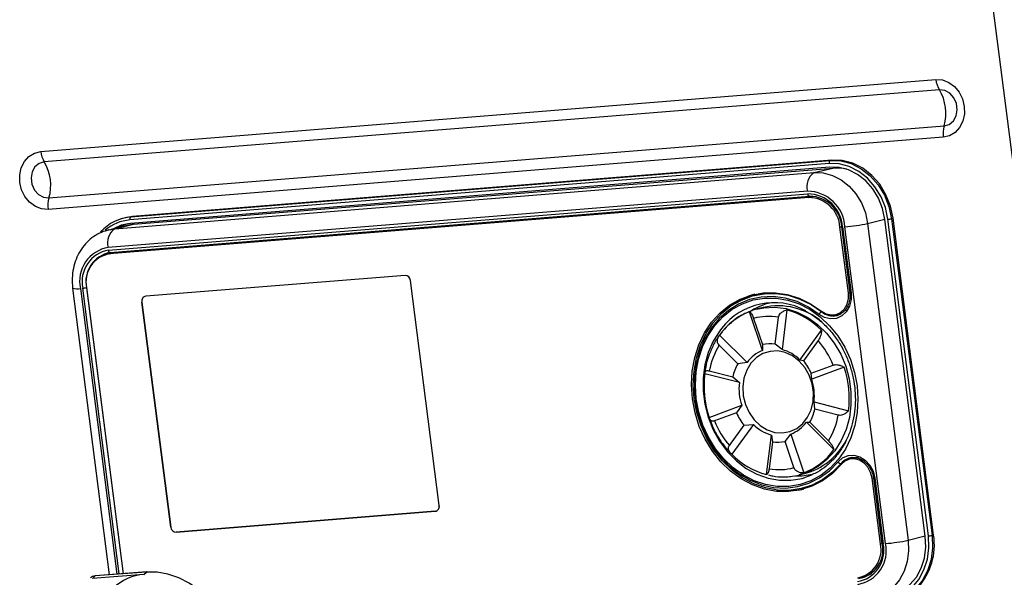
# Model space of a CAD drawing. Header units: millimetres. Extents: x 9 to 583, y 10 to 410.
# Tile 47 of 122: x 241 to 277, y 79 to 99. Entities that reach past the tile are written whole.
import ezdxf

# ---------------------------------------------------------------- set-up
doc = ezdxf.new("R2010")
doc.units = ezdxf.units.MM

msp = doc.modelspace()

# ---------------------------------------------------------------- linework, layer by layer
at = {"color": 7, "linetype": 'Continuous', "lineweight": 25}
for p, q in [((280.679, 65.2365), (272.8766, 126.2701)), ((241.8549, 93.997), (274.2572, 96.6079)), ((274.3856, 96.2348), (241.9833, 93.6239)), ((242.1506, 92.3153), (274.5529, 94.9262)), ((274.5248, 94.5141), (242.1225, 91.9032)), ((270.3962, 93.559), (245.0818, 91.5192)), ((270.4125, 93.4309), (245.0982, 91.3912)), ((245.1195, 91.6306), (270.4339, 93.6704)), ((270.4874, 93.6874), (245.1731, 91.6476)), ((245.2097, 91.3608), (270.524, 93.4005)), ((269.8461, 93.2317), (270.524, 93.4005)), ((270.4339, 93.6704), (270.4874, 93.6874)), ((244.5317, 91.192), (269.8461, 93.2317)), ((269.609, 92.5603), (244.2947, 90.5205)), ((244.3073, 90.4216), (269.6217, 92.4614)), ((269.6602, 92.3281), (244.3459, 90.2883)), ((244.3675, 90.3349), (269.6818, 92.3747)), ((269.7958, 92.3619), (244.4815, 90.3221)), ((269.6602, 92.3281), (269.7958, 92.3619)), ((269.6865, 92.3755), (269.6818, 92.3747)), ((269.9231, 92.3625), (269.7958, 92.3619)), ((245.1731, 91.6476), (244.8075, 91.5756)), ((245.1195, 91.6306), (245.1731, 91.6476)), ((244.9794, 91.3231), (244.3015, 91.1543)), ((244.5317, 91.192), (245.2097, 91.3608)), ((244.8075, 91.5756), (244.7546, 91.5587)), ((245.2097, 91.3608), (244.9794, 91.3231)), ((271.09, 88.8796), (270.7857, 91.2595)), ((270.836, 91.2641), (271.1402, 88.8842)), ((270.883, 91.2638), (271.1872, 88.8839)), ((272.4343, 79.7959), (270.9674, 91.2706)), ((271.7866, 91.3893), (273.2535, 79.9146)), ((273.8753, 80.0613), (272.4084, 91.536)), ((273.9845, 80.0701), (272.5176, 91.5448)), ((272.6523, 91.5642), (272.7093, 91.5778)), ((272.6523, 91.5642), (274.1192, 80.0894)), ((274.1762, 80.1031), (272.7093, 91.5778)), ((244.3479, 90.3002), (244.2123, 90.2665)), ((244.3459, 90.2883), (244.4815, 90.3221)), ((244.4815, 90.3221), (244.3479, 90.3002)), ((255.0419, 89.5112), (245.6587, 88.7551)), ((256.2779, 81.1759), (255.2359, 89.3269)), ((243.0082, 89.0423), (244.3345, 78.6669)), ((243.5138, 89.062), (244.8379, 78.7044)), ((267.7811, 88.8072), (267.6768, 88.7812)), ((245.5152, 88.5437), (246.5572, 80.3926)), ((246.5583, 80.3929), (245.5163, 88.5439)), ((268.2903, 88.5218), (268.2428, 88.5099)), ((267.9859, 86.7898), (267.5147, 88.1937)), ((268.0062, 88.348), (267.7976, 88.296)), ((267.7976, 88.296), (267.8299, 88.3038)), ((268.8665, 88.2566), (268.6875, 86.8224)), ((270.6323, 88.0904), (270.7679, 88.1242)), ((267.6609, 87.9521), (267.9799, 87.0015)), ((268.4371, 87.0227), (268.5583, 87.9938)), ((266.4254, 87.3488), (267.4205, 86.3512)), ((269.3373, 86.4403), (270.1186, 87.5204)), ((267.0841, 86.3066), (266.4103, 86.9821)), ((267.9799, 87.0015), (267.9859, 86.7898)), ((268.6875, 86.8224), (268.4371, 87.0227)), ((269.9957, 87.1487), (269.4668, 86.4174)), ((267.4205, 86.3512), (267.0841, 86.3066)), ((269.4668, 86.4174), (269.3373, 86.4403)), ((269.743, 85.965), (270.538, 86.2606)), ((267.1429, 85.6243), (265.8904, 85.9482)), ((266.0552, 86.0523), (266.9032, 85.833)), ((269.7613, 85.746), (269.743, 85.965)), ((270.9355, 86.1826), (269.7613, 85.746)), ((266.9032, 85.833), (267.1429, 85.6243)), ((269.8458, 84.9254), (271.0983, 84.6016)), ((269.8769, 84.6648), (269.8458, 84.9254)), ((266.0532, 84.3671), (267.2274, 84.8038)), ((267.0371, 84.5328), (266.2421, 84.2372)), ((267.2274, 84.8038), (267.0371, 84.5328)), ((270.7249, 84.4455), (269.8769, 84.6648)), ((270.5634, 83.201), (269.5682, 84.1985)), ((269.5682, 84.1985), (269.696, 84.1912)), ((269.696, 84.1912), (270.3698, 83.5158)), ((266.7844, 83.3491), (267.3133, 84.0804)), ((267.6514, 84.1094), (266.8701, 83.0293)), ((267.3133, 84.0804), (267.6514, 84.1094)), ((268.1222, 82.2932), (268.3012, 83.7274)), ((268.3431, 83.4751), (268.2219, 82.504)), ((268.3012, 83.7274), (268.3431, 83.4751)), ((268.8002, 83.4963), (269.0028, 83.76)), ((269.1192, 82.5457), (268.8002, 83.4963)), ((269.0028, 83.76), (269.474, 82.356)), ((271.2591, 82.8842), (271.1235, 82.8505)), ((269.4206, 82.2393), (269.1815, 82.2324)), ((269.4794, 82.3341), (269.2955, 82.2797)), ((269.2955, 82.2797), (269.5041, 82.3316)), ((269.789, 82.2995), (269.4206, 82.2393)), ((272.2526, 79.7848), (271.9484, 82.1647)), ((271.9986, 82.1693), (272.3029, 79.7894)), ((272.0457, 82.169), (272.3499, 79.7891)), ((269.4163, 81.7945), (269.5206, 81.8205)), ((246.7513, 80.2084), (256.1345, 80.9645)), ((256.1355, 80.9647), (246.7523, 80.2087)), ((274.1192, 80.0894), (274.1762, 80.1031)), ((245.5912, 78.6713), (243.7311, 78.5328)), ((243.8205, 78.6248), (243.7311, 78.5328)), ((245.6806, 78.7633), (243.8205, 78.6248)), ((245.6893, 78.7678), (243.8292, 78.6293)), ((245.5912, 78.6713), (245.6806, 78.7633)), ((271.5541, 78.5803), (271.6897, 78.614))]:
    msp.add_line(p, q, dxfattribs=at)
at = {"color": 8, "linetype": 'Continuous', "lineweight": 25}
for p, q in [((270.7857, 91.2595), (270.8501, 91.2755)), ((271.7866, 91.3893), (272.4073, 91.5439)), ((244.3208, 91.159), (244.5317, 91.192)), ((243.2904, 89.0405), (244.6139, 78.6877)), ((244.6983, 78.694), (243.3748, 89.0473)), ((243.5131, 89.0675), (243.5113, 89.067)), ((243.5113, 89.067), (244.8361, 78.7043)), ((271.09, 88.8796), (271.1392, 88.8919)), ((245.5163, 88.5439), (245.5152, 88.5437)), ((270.1426, 88.1942), (270.1284, 88.1906)), ((270.8671, 82.7057), (270.8308, 82.6966)), ((271.9484, 82.1647), (271.9972, 82.1768)), ((256.1345, 80.9645), (256.1355, 80.9647)), ((246.5572, 80.3926), (246.5583, 80.3929)), ((246.7523, 80.2087), (246.7513, 80.2084)), ((273.2535, 79.9146), (273.8743, 80.0692)), ((272.2526, 79.7848), (272.3019, 79.797))]:
    msp.add_line(p, q, dxfattribs=at)
at = {"color": 7, "linetype": 'Continuous', "lineweight": 25, "flags": 128}
for points in [[(274.2572, 96.6079), (274.4929, 96.5908), (274.7216, 96.5036), (274.9278, 96.3521), (275.0975, 96.1468), (275.219, 95.9015), (275.284, 95.633), (275.2882, 95.3596), (275.2313, 95.0999), (275.1171, 94.8716), (274.9534, 94.6904), (274.7514, 94.5684), (274.5248, 94.5141)], [(274.5529, 94.9262), (274.7387, 94.981), (274.8921, 95.1082), (274.9944, 95.2923), (275.0334, 95.5112), (275.0044, 95.7384), (274.9108, 95.9466), (274.7639, 96.1106), (274.5815, 96.2107), (274.3856, 96.2348)], [(242.1225, 91.9032), (241.8868, 91.9203), (241.6581, 92.0075), (241.4519, 92.159), (241.2822, 92.3643), (241.1608, 92.6096), (241.0957, 92.8781), (241.0915, 93.1515), (241.1484, 93.4112), (241.2626, 93.6394), (241.4263, 93.8207), (241.6283, 93.9427), (241.8549, 93.997)], [(241.9833, 93.6239), (241.7974, 93.569), (241.6441, 93.4419), (241.5417, 93.2578), (241.5027, 93.0389), (241.5318, 92.8117), (241.6254, 92.6035), (241.7722, 92.4394), (241.9546, 92.3393), (242.1506, 92.3153)], [(272.5176, 91.5448), (272.4282, 91.9639), (272.2713, 92.3612), (272.0531, 92.7214), (271.7817, 93.0306), (271.4678, 93.2771), (271.1232, 93.4513), (270.7614, 93.5464), (270.3962, 93.559)], [(272.4084, 91.536), (272.3243, 91.9303), (272.1767, 92.3041), (271.9713, 92.6429), (271.716, 92.9339), (271.4207, 93.1657), (271.0966, 93.3296), (270.7561, 93.4191), (270.4125, 93.4309)], [(270.4339, 93.6704), (270.8158, 93.6573), (271.1942, 93.5577), (271.5544, 93.3756), (271.8827, 93.1179), (272.1665, 92.7945), (272.3948, 92.4178), (272.5588, 92.0024), (272.6523, 91.5642)], [(272.7093, 91.5778), (272.6157, 92.0168), (272.4514, 92.4329), (272.2227, 92.8101), (271.9385, 93.134), (271.6097, 93.3921), (271.2489, 93.5746), (270.8699, 93.6743), (270.4874, 93.6874)], [(271.0287, 93.3538), (270.8581, 93.3891), (270.524, 93.4005)], [(269.8461, 93.2317), (270.1802, 93.2203), (270.5111, 93.1332), (270.8263, 92.9739), (271.1135, 92.7484), (271.3617, 92.4655), (271.5613, 92.1361), (271.7048, 91.7727), (271.7866, 91.3893)], [(245.0982, 91.3912), (244.7646, 91.3248), (244.4817, 91.1992)], [(245.0074, 91.381), (244.8709, 91.3441), (244.6112, 91.2314)], [(270.8249, 82.66), (270.5095, 82.3366), (270.1543, 82.0718), (269.7665, 81.871), (269.3538, 81.7381), (268.9243, 81.6758), (268.4867, 81.6853), (268.0497, 81.7664), (267.6219, 81.9176), (267.2119, 82.1358), (266.828, 82.4166), (266.4776, 82.7545), (266.1678, 83.1428), (265.9049, 83.5736), (265.6939, 84.0384), (265.5392, 84.528), (265.4438, 85.0326), (265.4095, 85.5421), (265.4372, 86.0464), (265.5262, 86.5354), (265.6748, 86.9994), (265.88, 87.4291), (266.1377, 87.816), (266.4428, 88.1524), (266.7892, 88.4315), (267.17, 88.6478), (267.5776, 88.797), (268.0038, 88.8761), (268.4403, 88.8836), (268.8783, 88.8192), (269.309, 88.6844), (269.7239, 88.4816), (270.1147, 88.2151)], [(270.8308, 82.6966), (270.5188, 82.3767), (270.1676, 82.1149), (269.7841, 81.9162), (269.3758, 81.7848), (268.9511, 81.7232), (268.5183, 81.7326), (268.0861, 81.8128), (267.663, 81.9623), (267.2576, 82.1781), (266.8778, 82.4559), (266.5313, 82.7901), (266.2249, 83.174), (265.9648, 83.6001), (265.7562, 84.0599), (265.6032, 84.5441), (265.5088, 85.0431), (265.475, 85.547), (265.5023, 86.0457), (265.5904, 86.5294), (265.7373, 86.9883), (265.9403, 87.4133), (266.1951, 87.7959), (266.4969, 88.1286), (266.8394, 88.4047), (267.216, 88.6186), (267.6191, 88.7662), (268.0407, 88.8444), (268.4724, 88.8518), (268.9056, 88.7881), (269.3316, 88.6547), (269.7419, 88.4542), (270.1284, 88.1906)], [(267.7811, 88.8072), (268.145, 88.8704), (268.4496, 88.883)], [(271.1872, 88.8839), (271.1889, 88.6333), (271.1301, 88.3976), (271.0157, 88.1957), (270.8546, 88.0435), (270.6597, 87.9531), (270.4463, 87.9317), (270.2316, 87.981), (270.0323, 88.097)], [(270.1147, 88.2151), (270.2829, 88.1171), (270.4643, 88.0755), (270.6445, 88.0936), (270.8091, 88.1699), (270.9451, 88.2984), (271.0417, 88.4689), (271.0913, 88.6679), (271.09, 88.8796)], [(270.0323, 88.097), (269.644, 88.3606), (269.2313, 88.5586), (268.8029, 88.6869), (268.3679, 88.7428), (267.9356, 88.725), (267.5153, 88.634), (267.1156, 88.4716), (266.7453, 88.2414), (266.4121, 87.9482), (266.1231, 87.5982), (265.8845, 87.1989), (265.7013, 86.7588), (265.5773, 86.2871), (265.5154, 85.794), (265.5166, 85.2898), (265.5811, 84.7853), (265.7075, 84.2912), (265.893, 83.818), (266.1337, 83.3757), (266.4246, 82.9738), (266.7594, 82.6207), (267.1311, 82.3239), (267.5317, 82.0899), (267.9528, 81.9234), (268.3853, 81.8281), (268.8202, 81.806), (269.2481, 81.8575), (269.66, 81.9816), (270.0472, 82.1757), (270.4015, 82.4355), (270.7152, 82.7556)], [(268.9306, 81.8621), (268.5119, 81.8635), (268.0928, 81.9343), (267.6819, 82.0731), (267.2875, 82.2771), (266.9177, 82.5421), (266.58, 82.8627), (266.2812, 83.2325), (266.0275, 83.6438), (265.8241, 84.0883), (265.6749, 84.557), (265.5832, 85.0403), (265.5508, 85.5284), (265.5782, 86.0113), (265.6651, 86.4792), (265.8095, 86.9226), (266.0086, 87.3325), (266.2582, 87.7004), (266.5535, 88.019), (266.8882, 88.2818), (267.2556, 88.4833), (267.6482, 88.6195), (268.0581, 88.6876), (268.4768, 88.6863), (268.8959, 88.6155), (269.3068, 88.4767), (269.7012, 88.2727), (270.071, 88.0077), (270.4088, 87.687), (270.7075, 87.3173), (270.9612, 86.906), (271.1647, 86.4614), (271.3138, 85.9928), (271.4055, 85.5095), (271.438, 85.0214), (271.4105, 84.5385), (271.3237, 84.0706), (271.1792, 83.6272), (270.9802, 83.2173), (270.7305, 82.8493), (270.4353, 82.5307), (270.1005, 82.268), (269.7331, 82.0665), (269.3405, 81.9303), (268.9306, 81.8621)], [(270.5442, 88.0761), (270.6007, 88.0697), (270.7248, 88.0749)], [(270.6732, 88.0594), (270.6861, 88.0627), (270.8363, 88.1281)], [(270.7679, 88.1242), (270.7801, 88.1274), (270.938, 88.1992)], [(268.6995, 83.8017), (268.9691, 83.8492), (269.2189, 83.9639), (269.4373, 84.1405), (269.614, 84.3708), (269.7408, 84.6439), (269.8118, 84.9472), (269.8236, 85.2664), (269.7757, 85.5866), (269.6703, 85.8928), (269.5124, 86.1707), (269.3093, 86.4074), (269.0705, 86.5917), (268.8072, 86.7151), (268.5318, 86.7717), (268.257, 86.7589), (267.9958, 86.6773), (267.7603, 86.5308), (267.5616, 86.3262), (267.4089, 86.073), (267.3095, 85.7831), (267.2678, 85.47), (267.286, 85.1484), (267.3631, 84.8334), (267.4955, 84.5396), (267.6771, 84.2808), (267.8994, 84.069), (268.1519, 83.9143), (268.4228, 83.8238), (268.6995, 83.8017)], [(270.7152, 82.7556), (270.881, 82.9011), (271.0789, 82.9836), (271.2933, 82.9966), (271.5071, 82.9392), (271.7034, 82.8158), (271.8666, 82.6363), (271.9838, 82.4148), (272.0457, 82.169)], [(271.9484, 82.1647), (271.8962, 82.3722), (271.7972, 82.5593), (271.6594, 82.7109), (271.4936, 82.8151), (271.3131, 82.8636), (271.132, 82.8525), (270.9649, 82.7829), (270.8249, 82.66)], [(271.1979, 82.9076), (271.0825, 82.8519), (271.039, 82.8219)], [(269.0097, 82.086), (269.4138, 82.1548), (269.7936, 82.2911)], [(270.1466, 82.067), (269.8884, 81.9422), (269.5206, 81.8205)], [(272.3997, 77.8867), (272.7333, 77.9531), (273.0441, 78.0951), (273.3201, 78.3073), (273.5508, 78.5815), (273.7273, 78.9073), (273.8427, 79.272), (273.8927, 79.6617), (273.8753, 80.0613)], [(272.4161, 77.7586), (272.7707, 77.8292), (273.101, 77.9801), (273.3945, 78.2057), (273.6396, 78.4972), (273.8272, 78.8434), (273.9499, 79.2311), (274.003, 79.6453), (273.9845, 80.0701)], [(274.1192, 80.0894), (274.1385, 79.6452), (274.083, 79.2121), (273.9547, 78.8067), (273.7585, 78.4446), (273.5021, 78.1398), (273.1953, 77.9039), (272.8499, 77.7461), (272.479, 77.6723)], [(248.7467, 75.5755), (248.7652, 75.948), (248.7169, 76.3353), (248.6034, 76.7262), (248.4278, 77.1094), (248.1951, 77.4741), (247.9121, 77.8096), (247.5868, 78.1065), (247.2287, 78.3561), (246.8479, 78.5514), (246.4555, 78.6866), (246.0626, 78.7579), (245.6806, 78.7633)]]:
    msp.add_lwpolyline(points, dxfattribs=at)
at = {"color": 8, "linetype": 'Continuous', "lineweight": 25, "flags": 128}
for points in [[(269.6818, 92.3747), (269.676, 92.3748), (269.6655, 92.378), (269.6553, 92.3849), (269.6459, 92.3952), (269.6375, 92.4086), (269.6305, 92.4245), (269.6251, 92.4423), (269.6217, 92.4614)], [(244.3675, 90.3349), (244.3617, 90.335), (244.3512, 90.3382), (244.341, 90.3451), (244.3316, 90.3555), (244.3232, 90.3688), (244.3162, 90.3847), (244.3108, 90.4026), (244.3073, 90.4216)], [(267.8299, 88.3038), (268.0302, 88.3408), (268.4322, 88.3595), (268.8369, 88.3062), (269.2349, 88.1822), (269.6166, 87.9903), (269.9733, 87.735), (270.2966, 87.4224), (270.5788, 87.0598), (270.8134, 86.6556), (270.9949, 86.2194), (271.119, 85.7613), (271.1828, 85.2922), (271.1847, 84.8229), (271.1249, 84.3646), (271.0046, 83.9279), (270.8267, 83.523), (270.5954, 83.1595), (270.316, 82.846), (269.9952, 82.5896), (269.6404, 82.3965), (269.4794, 82.3341)], [(266.4972, 87.5921), (266.4321, 87.5072), (266.1983, 87.1325), (266.0182, 86.7169), (265.8957, 86.2697), (265.8336, 85.8008), (265.8332, 85.3207), (265.8947, 84.8402), (266.0165, 84.37), (266.196, 83.9206), (266.4292, 83.502), (266.7108, 83.1236), (267.0346, 82.7939), (267.3934, 82.5201), (267.7791, 82.3085), (268.1831, 82.1636), (268.5963, 82.0889), (269.0097, 82.086)], [(273.2535, 79.9146), (273.2704, 79.526), (273.2218, 79.1471), (273.1096, 78.7925), (272.938, 78.4758), (272.7138, 78.2092), (272.4454, 78.0029), (272.1432, 77.8648), (272.0297, 77.8332)]]:
    msp.add_lwpolyline(points, dxfattribs=at)
at = {"color": 7, "linetype": 'Continuous', "lineweight": 25}
for centre, radius, start, end in [((275.1353, 96.7015), 0.8831, 186.0831, 211.9024), ((272.9475, 95.3859), 1.6699, 344.01922, 30.55095), ((275.5272, 94.6529), 1.012, 164.33204, 187.88124), ((242.733, 94.0905), 0.8831, 186.0831, 211.9024), ((240.5452, 92.775), 1.6699, 344.01922, 30.55095), ((270.4952, 93.5875), 0.1031, 126.53874, 196.06971), ((270.1851, 92.7345), 0.6019, 124.28922, 196.82038), ((269.5935, 91.1837), 1.3767, 3.6184, 89.35319), ((269.6072, 91.1831), 1.2783, 3.6184, 89.35319), ((269.6473, 91.1875), 1.1407, 3.6184, 89.35319), ((269.6731, 91.1955), 1.18, 3.6184, 89.35319), ((243.1249, 92.042), 1.012, 164.33204, 187.88124), ((245.2678, 89.9508), 1.6864, 95.04358, 137.59679), ((245.1809, 91.5478), 0.1031, 126.53874, 196.06971), ((270.8521, 91.2451), 0.025, 93.03263, 130.28099), ((270.4917, 97.4396), 6.1873, 274.40938, 282.08034), ((272.4356, 92.5951), 1.0535, 274.46517, 281.8694), ((244.8708, 90.6947), 0.6019, 124.28922, 196.82038), ((244.4969, 89.3026), 1.2346, 99.42557, 192.25712), ((244.4951, 89.2906), 1.1464, 99.42557, 192.25712), ((244.5454, 89.2917), 1.0583, 99.42557, 192.25712), ((244.5134, 89.2791), 1.023, 99.42557, 192.25712), ((244.5506, 89.4943), 0.8711, 107.64829, 124.97285), ((255.0396, 89.3145), 0.1967, 3.6184, 89.35319), ((243.2955, 90.0754), 1.0312, 274.40938, 282.08034), ((245.6876, 88.5811), 0.1764, 99.42557, 192.25712), ((245.6886, 88.5814), 0.1764, 99.42557, 192.25712), ((268.421, 86.2707), 2.6562, 105.664, 126.56025), ((268.3998, 86.109), 2.4124, 61.62187, 142.06208), ((268.8008, 86.2737), 2.3047, 102.72597, 124.82243), ((268.5469, 85.9544), 2.4539, 49.81719, 102.73042), ((268.7558, 88.7719), 0.6703, 182.21532, 183.69456), ((268.3593, 85.9801), 2.3693, 110.88555, 144.71253), ((268.1445, 85.5955), 2.7573, 44.278, 74.81978), ((270.211, 88.0098), 0.1988, 114.53628, 153.96716), ((268.2016, 85.9925), 2.0328, 79.89584, 105.4261), ((268.76, 85.552), 2.7507, 148.67423, 169.52025), ((268.2681, 85.7288), 1.3049, 82.56267, 102.75928), ((267.6251, 85.0916), 3.1387, 21.86797, 40.9503), ((268.4243, 85.6409), 1.2297, 110.88555, 144.71253), ((268.3128, 85.4413), 1.431, 44.278, 74.81978), ((268.6292, 85.4452), 1.769, 150.85866, 167.33583), ((267.896, 85.1477), 2.0197, 23.86914, 38.94913), ((269.4563, 85.5164), 3.5919, 173.09664, 198.66096), ((267.5324, 85.0333), 3.5919, 353.09664, 18.66096), ((268.9936, 85.4002), 1.8642, 173.09664, 198.66096), ((267.9951, 85.1495), 1.8642, 353.09664, 18.66096), ((268.8841, 85.3501), 2.0197, 203.86914, 218.94913), ((268.1509, 85.0526), 1.769, 330.85866, 347.33583), ((269.155, 85.4063), 3.1387, 201.86797, 220.9503), ((268.5644, 84.9089), 1.2297, 290.88555, 324.71253), ((268.0201, 84.9458), 2.7507, 328.67423, 349.52025), ((268.676, 85.1085), 1.431, 224.278, 254.81978), ((268.512, 84.769), 1.3049, 262.56267, 282.75928), ((268.8801, 84.6624), 2.4128, 284.98666, 331.86131), ((268.6294, 84.5697), 2.3693, 290.88555, 324.71253), ((268.8442, 84.9543), 2.7573, 224.278, 254.81978), ((270.8325, 82.8427), 0.1461, 216.59792, 269.33068), ((271.2876, 82.3263), 0.5881, 96.37443, 140.97199), ((271.3912, 82.3499), 0.5504, 83.39885, 103.88859), ((268.5785, 84.5053), 2.0328, 259.89584, 285.4261), ((268.8965, 84.3597), 2.655, 261.39668, 282.30264), ((256.1056, 81.1385), 0.1764, 279.42557, 12.25712), ((256.1066, 81.1387), 0.1764, 279.42557, 12.25712), ((246.7535, 80.4051), 0.1967, 183.6184, 269.35319), ((246.7545, 80.4053), 0.1967, 183.6184, 269.35319), ((271.9586, 85.9649), 6.1873, 274.40938, 282.08034), ((271.8823, 79.7513), 2.3207, 318.28481, 8.71976), ((273.9025, 81.1204), 1.0535, 274.46517, 281.8694), ((271.2296, 79.5457), 1.1464, 279.42557, 12.25712), ((271.253, 79.5676), 1.023, 279.42557, 12.25712), ((271.2278, 79.5338), 1.2346, 279.42557, 12.25712), ((271.2836, 79.5706), 1.0583, 279.42557, 12.25712), ((243.8327, 78.3683), 0.2568, 92.7261, 135.21054), ((243.8305, 78.6161), 0.0133, 95.44427, 138.7988), ((245.6749, 76.994), 1.6794, 92.85776, 135.07888), ((245.6906, 78.7546), 0.0133, 95.44427, 138.7988), ((271.4862, 79.4269), 0.838, 284.05451, 303.02965)]:
    msp.add_arc(centre, radius, start, end, dxfattribs=at)
at = {"color": 8, "linetype": 'Continuous', "lineweight": 25}
for centre, radius, start, end in [((245.2134, 89.9404), 1.5843, 94.7631, 130.35365), ((270.8601, 91.366), 0.1047, 256.65272, 282.60656), ((243.1533, 89.6533), 0.628, 256.64141, 282.61341), ((271.1644, 88.9861), 0.1047, 256.65272, 282.60656), ((270.5334, 88.6755), 0.6317, 230.12556, 282.78672), ((272.0227, 82.273), 0.1065, 256.92424, 282.44276), ((272.3271, 79.8913), 0.1047, 256.65272, 282.60656)]:
    msp.add_arc(centre, radius, start, end, dxfattribs=at)
at = {"color": 7, "linetype": 'Continuous', "lineweight": 25}
for points, knots in [([(244.3234, 91.1569), (244.2307, 91.1311), (244.0362, 91.077), (243.7669, 90.9219), (243.521, 90.7153), (243.3153, 90.4617), (243.1548, 90.1697), (243.0443, 89.847), (242.9882, 89.5029), (242.9869, 89.231), (243.0042, 89.0778), (243.0082, 89.0423)], [0, 0, 0, 0, 0.1089412, 0.228643, 0.3483094, 0.4686586, 0.5901728, 0.7130239, 0.8371139, 0.9622029, 1, 1, 1, 1]), ([(271.1402, 88.8842), (271.1436, 88.8471), (271.1538, 88.7363), (271.1321, 88.5537), (271.0576, 88.3598), (270.9527, 88.2111), (270.8635, 88.1542), (270.8257, 88.1301)], [0, 0, 0, 0, 0.1189638, 0.3544889, 0.5902849, 0.8265124, 1, 1, 1, 1]), ([(267.5527, 88.2145), (267.461, 88.1783), (267.2511, 88.0957), (266.995, 87.9355), (266.846, 87.7974), (266.7925, 87.7478)], [0, 0, 0, 0, 0.3319865, 0.7598384, 1, 1, 1, 1]), ([(267.5147, 88.1937), (267.5292, 88.1837), (267.5545, 88.1663), (267.5972, 88.1008), (267.6329, 88.0293), (267.6519, 87.9768), (267.6609, 87.9521)], [0, 0, 0, 0, 0.3506439, 0.6121953, 0.8178837, 1, 1, 1, 1]), ([(267.8336, 88.2966), (267.7649, 88.2843), (267.6682, 88.2669), (267.5787, 88.2263), (267.5527, 88.2145)], [0, 0, 0, 0, 0.7092162, 1, 1, 1, 1]), ([(268.5583, 87.9938), (268.5647, 88.0204), (268.5776, 88.0734), (268.6364, 88.1492), (268.7316, 88.2208), (268.8177, 88.2437), (268.8665, 88.2566)], [0, 0, 0, 0, 0.1909363, 0.3807925, 0.649753, 1, 1, 1, 1]), ([(269.494, 88.2356), (269.5465, 88.211), (269.7203, 88.1294), (269.9961, 87.931), (270.3128, 87.6478), (270.5953, 87.316), (270.8392, 86.946), (271.0396, 86.5441), (271.1926, 86.1182), (271.2954, 85.6766), (271.3458, 85.2278), (271.3431, 84.7808), (271.2874, 84.344), (271.18, 83.9261), (271.0232, 83.5349), (270.8199, 83.1781), (270.5745, 82.8614), (270.2903, 82.5942), (270.0237, 82.4018), (269.8444, 82.3228), (269.78, 82.2944)], [0, 0, 0, 0, 0.0255733, 0.0846668, 0.143632, 0.2025054, 0.2613172, 0.3200887, 0.3788329, 0.4375568, 0.4962643, 0.554958, 0.6136436, 0.6723318, 0.7310413, 0.7898016, 0.8486526, 0.9076417, 0.9668123, 1, 1, 1, 1]), ([(266.7925, 87.7478), (266.7488, 87.711), (266.6104, 87.5943), (266.4991, 87.4452), (266.423, 87.3431)], [0, 0, 0, 0, 0.3156274, 1, 1, 1, 1]), ([(266.423, 87.3431), (266.4187, 87.3381), (266.3293, 87.2309), (266.1939, 86.9822), (266.0292, 86.6015), (265.9318, 86.2708), (265.9074, 86.067), (265.9002, 86.0065)], [0, 0, 0, 0, 0.0142064, 0.301108, 0.5890737, 0.8779319, 1, 1, 1, 1]), ([(266.4103, 86.9821), (266.3941, 87.0027), (266.3617, 87.0437), (266.3446, 87.1293), (266.3566, 87.2368), (266.4005, 87.3083), (266.4254, 87.3488)], [0, 0, 0, 0, 0.1909363, 0.3807925, 0.649753, 1, 1, 1, 1]), ([(270.1186, 87.5204), (270.115, 87.4809), (270.1088, 87.4119), (270.076, 87.3026), (270.0383, 87.2141), (270.0093, 87.1696), (269.9957, 87.1487)], [0, 0, 0, 0, 0.3506439, 0.6121953, 0.8178837, 1, 1, 1, 1]), ([(270.538, 86.2606), (270.5619, 86.2669), (270.6094, 86.2795), (270.7041, 86.2743), (270.8199, 86.2466), (270.8937, 86.2058), (270.9355, 86.1826)], [0, 0, 0, 0, 0.1909363, 0.3807925, 0.649753, 1, 1, 1, 1]), ([(265.8904, 85.9482), (265.8906, 85.9733), (265.891, 86.0171), (265.9333, 86.0527), (265.988, 86.0649), (266.0337, 86.0563), (266.0552, 86.0523)], [0, 0, 0, 0, 0.3506439, 0.6121953, 0.8178837, 1, 1, 1, 1]), ([(271.0983, 84.6016), (271.0623, 84.5676), (270.9996, 84.5083), (270.8911, 84.4562), (270.7989, 84.4346), (270.7485, 84.442), (270.7249, 84.4455)], [0, 0, 0, 0, 0.3506439, 0.6121953, 0.8178837, 1, 1, 1, 1]), ([(266.2421, 84.2372), (266.2206, 84.2315), (266.1778, 84.2201), (266.1205, 84.2346), (266.07, 84.2785), (266.0593, 84.3351), (266.0532, 84.3671)], [0, 0, 0, 0, 0.1909363, 0.3807925, 0.649753, 1, 1, 1, 1]), ([(266.0703, 84.313), (266.1035, 84.219), (266.1862, 83.9853), (266.3765, 83.6407), (266.5911, 83.323), (266.752, 83.1564), (266.8138, 83.0923)], [0, 0, 0, 0, 0.20398026, 0.50731484, 0.81072492, 1, 1, 1, 1]), ([(270.3698, 83.5158), (270.3884, 83.4958), (270.4255, 83.4559), (270.48, 83.3796), (270.5333, 83.2884), (270.5525, 83.2325), (270.5634, 83.201)], [0, 0, 0, 0, 0.1909363, 0.3807925, 0.649753, 1, 1, 1, 1]), ([(266.8701, 83.0293), (266.8379, 83.0599), (266.7817, 83.1134), (266.7484, 83.2063), (266.7486, 83.2854), (266.7729, 83.3288), (266.7844, 83.3491)], [0, 0, 0, 0, 0.35064385, 0.61219534, 0.81788367, 1, 1, 1, 1]), ([(271.2186, 82.9063), (271.2268, 82.9084), (271.2949, 82.9257), (271.433, 82.8987), (271.6159, 82.8207), (271.7779, 82.681), (271.9035, 82.499), (271.9736, 82.3206), (271.9922, 82.2081), (271.9986, 82.1693)], [0, 0, 0, 0, 0.0248076, 0.2046732, 0.3831853, 0.559509, 0.7343552, 0.9084347, 1, 1, 1, 1]), ([(268.2219, 82.504), (268.2178, 82.478), (268.2096, 82.4262), (268.1882, 82.3597), (268.1583, 82.3043), (268.1353, 82.2972), (268.1222, 82.2932)], [0, 0, 0, 0, 0.1909363, 0.3807925, 0.649753, 1, 1, 1, 1]), ([(268.8461, 82.2141), (268.9173, 82.2198), (269.1152, 82.2358), (269.3319, 82.2757), (269.4673, 82.3326), (269.4854, 82.3402)], [0, 0, 0, 0, 0.3274981, 0.9100427, 1, 1, 1, 1]), ([(269.474, 82.356), (269.4238, 82.3571), (269.336, 82.359), (269.2272, 82.408), (269.154, 82.4702), (269.1303, 82.5216), (269.1192, 82.5457)], [0, 0, 0, 0, 0.3506439, 0.6121953, 0.8178837, 1, 1, 1, 1]), ([(268.1963, 82.2817), (268.249, 82.2676), (268.4286, 82.2196), (268.648, 82.2082), (268.8113, 82.213), (268.8461, 82.2141)], [0, 0, 0, 0, 0.2462191, 0.8391979, 1, 1, 1, 1])]:
    msp.add_open_spline(points, degree=3, knots=knots, dxfattribs=at)

doc.saveas('drawing.dxf')
